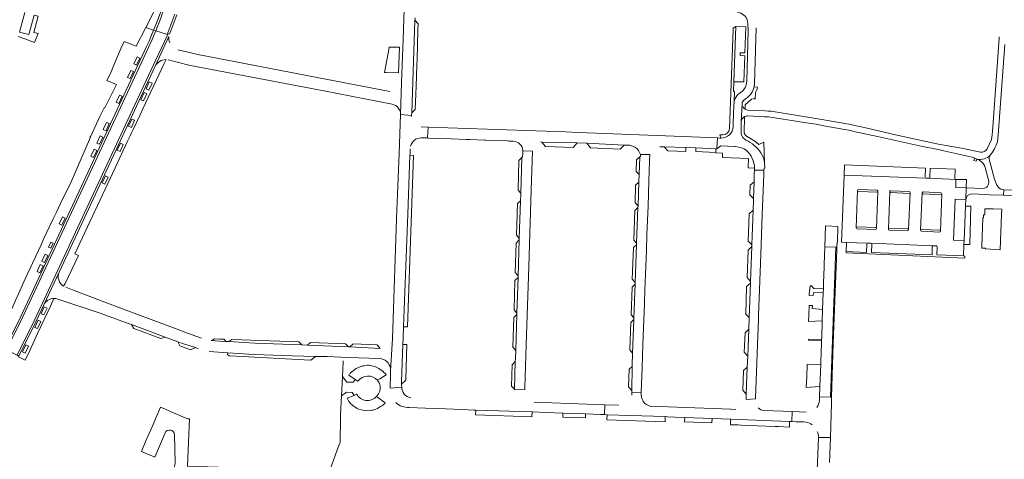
# Model space of a CAD drawing. Header units: metres. Extents: x 166325 to 190320, y 381923 to 404576.
# Tile 114 of 256: x 172106 to 172599, y 385955 to 386175. Entities that reach past the tile are written whole.
import ezdxf

# ---------------------------------------------------------------- set-up
doc = ezdxf.new("R2010")
doc.units = ezdxf.units.M
for name, color, linetype, lineweight in [('B-WE-VH-VERHARDING_ASFALT-GV', 8, 'Continuous', 18), ('B-WE-VH-VERHARDING_BETONSTRAATSTEEN-GV', 8, 'Continuous', 18), ('B-WE-VH-VERHARDING_FUNDERING_ZAND-GV', 8, 'Continuous', 18), ('B-WE-VH-VERHARDING_STRAATBAKSTEEN-GV', 8, 'Continuous', 18)]:
    doc.layers.add(name, color=color, linetype=linetype, lineweight=lineweight)

msp = doc.modelspace()

# ---------------------------------------------------------------- linework, layer by layer
at = {"layer": 'B-WE-VH-VERHARDING_ASFALT-GV', "flags": 128}
for points in [[(172596.577, 386166.097), (172596.535, 386165.547), (172593.558, 386123.038), (172593.407, 386120.889), (172593.02, 386117.095), (172592.719, 386114.718), (172590.483, 386110.008)], [(172595.654, 386113.665), (172596.144, 386116.985), (172599.358, 386162.371)], [(172467.928, 386132.629), (172467.488, 386123.643)], [(172511.664, 386124.101), (172510.67, 386124.265), (172508.765, 386124.578), (172482.509, 386128.9), (172481, 386128.977), (172479.342, 386129.061), (172470.796, 386129.497)], [(172470.715, 386126.579), (172479.192, 386126.139), (172480.921, 386126.049), (172481.131, 386126.038), (172502.354, 386122.837), (172504.957, 386122.358), (172509.665, 386121.491), (172511.65, 386121.125), (172522.237, 386119.175), (172524.565, 386118.655), (172526.958, 386118.12), (172535.62, 386116.184), (172556.652, 386111.615), (172566.85, 386109.564), (172569.59, 386108.961), (172583.096, 386105.872), (172584.406, 386105.39), (172585.451, 386104.931)], [(172587.268, 386108.429), (172578.625, 386110.204), (172576.763, 386110.586), (172566.251, 386112.491), (172557.735, 386114.195), (172544.69, 386117.074), (172534.705, 386119.458), (172532.017, 386120.1), (172521.308, 386122.462), (172511.664, 386124.101)], [(172574.627, 386084.898), (172579.86, 386084.67), (172580.112, 386090.535), (172574.814, 386090.762), (172574.955, 386094.768), (172561.49, 386095.302), (172559.951, 386095.352), (172519.047, 386096.964), (172517.712, 386063.326), (172519.855, 386063.244), (172530.821, 386062.799), (172532.414, 386062.758), (172563.581, 386061.519), (172565.14, 386061.455)], [(172526.269, 386089.719), (172535.401, 386089.387)], [(172542.379, 386089.102), (172551.516, 386088.731)], [(172535.88, 386088.85), (172535.117, 386070.13)], [(172565.554, 386060.993), (172565.373, 386056.936), (172578.719, 386056.407), (172578.959, 386062.142), (172579.043, 386064.144), (172573.771, 386064.366), (172574.627, 386084.898)], [(172550.759, 386069.009), (172541.602, 386069.351)], [(172566.665, 386068.406), (172557.678, 386068.762)]]:
    msp.add_lwpolyline(points, dxfattribs=at)
at = {"layer": 'B-WE-VH-VERHARDING_ASFALT-GV'}
for points in [[(172469.409, 386129.948, -0.2632589), (172467.928, 386132.629)], [(172470.796, 386129.497, -0.1192477), (172469.409, 386129.948)], [(172469.222, 386126.183, -0.1166848), (172470.715, 386126.579)], [(172590.483, 386110.008, -0.3101533), (172587.268, 386108.429)], [(172592.074, 386106.89, 0.096447), (172595.654, 386113.665)], [(172525.756, 386089.234, -0.4108357), (172526.269, 386089.719)], [(172535.401, 386089.387, -0.4153493), (172535.88, 386088.85)], [(172541.883, 386088.603, -0.4211048), (172542.379, 386089.102)], [(172551.516, 386088.731, -0.3775026), (172551.961, 386088.238)], [(172557.994, 386087.954, -0.4321632), (172558.515, 386088.47)], [(172525.508, 386069.988, -0.3927488), (172525.021, 386070.532)], [(172541.602, 386069.351, -0.3857172), (172541.149, 386069.852)], [(172551.245, 386069.477, -0.3983395), (172550.759, 386069.009)], [(172565.14, 386061.455, -0.3986496), (172565.554, 386060.993)]]:
    msp.add_lwpolyline(points, format="xyb", dxfattribs=at)
at = {"layer": 'B-WE-VH-VERHARDING_ASFALT-GV', "flags": 128}
for points in [[(172597.821, 386077.353), (172597.851, 386079.801), (172593.567, 386079.997), (172591.531, 386080.046), (172589.428, 386080.107), (172589.337, 386076.991), (172588.813, 386076.999), (172588.748, 386075.505), (172588.388, 386075.532), (172587.917, 386061.335), (172587.886, 386060.387), (172589.759, 386060.321), (172589.768, 386059.92), (172594.658, 386059.657), (172596.897, 386059.536), (172597.073, 386059.569)], [(172514.812, 386060.81), (172509.314, 386060.966), (172509.017, 386052.194), (172508.97, 386050.806), (172508.707, 386043.005), (172508.664, 386041.731), (172508.602, 386039.918), (172508.535, 386037.911), (172508.255, 386029.633), (172508.062, 386023.922), (172507.765, 386015.483), (172507.733, 386014.582), (172507.713, 386014.023), (172507.665, 386012.65), (172507.339, 386003.4), (172507.285, 386001.874), (172506.901, 385990.994), (172506.722, 385985.912), (172512.194, 385985.751), (172513.095, 386014.349)]]:
    msp.add_lwpolyline(points, close=True, dxfattribs=at)
at = {"layer": 'B-WE-VH-VERHARDING_BETONSTRAATSTEEN-GV', "flags": 128}
for points in [[(172304.638, 386188.824), (172304.687, 386189.911), (172304.777, 386191.932), (172304.826, 386193.136), (172306.608, 386236.736), (172306.639, 386237.502), (172300.878, 386237.712), (172299.488, 386200.065), (172298.322, 386165.019), (172297.478, 386143.301), (172297.08, 386127.235), (172302.573, 386126.835), (172302.629, 386128.068), (172304.262, 386174.502), (172304.278, 386175.315), (172304.291, 386175.649)], [(172180.666, 386206.817), (172182.598, 386206.679), (172180.919, 386198.537), (172179.314, 386192.241), (172177.96, 386188.449), (172176.025, 386183.65), (172169.548, 386170.821), (172173.489, 386169.494), (172173.652, 386169.904)], [(172106.42, 386168.552), (172109.047, 386178.267)], [(172470.633, 386174.218), (172470.856, 386172.44), (172470.965, 386169.378), (172470.32, 386144.062), (172470.061, 386141.945), (172469.508, 386140.788), (172468.885, 386139.797), (172468.152, 386138.955), (172466.539, 386137.861), (172465.666, 386137.044), (172464.539, 386135.326), (172464.211, 386134.516), (172464.033, 386133.824), (172463.973, 386133.59), (172463.746, 386131.769), (172463.517, 386122.95), (172463.473, 386121.275)], [(172171.841, 386165.339), (172173.489, 386169.494), (172169.548, 386170.821), (172164.83, 386161.478), (172158.781, 386163.765), (172157.213, 386160.668), (172154.452, 386154.026), (172151.692, 386147.384), (172150.075, 386144.24), (172154.875, 386142.216), (172149.053, 386130.533), (172148.67, 386130.673), (172146.635, 386126.228), (172146.511, 386126.284), (172141.879, 386116.01), (172141.696, 386116.093), (172141.651, 386115.992), (172141.95, 386115.862), (172134.958, 386099.779), (172131.717, 386092.398), (172127.683, 386084.574), (172125.046, 386078.697), (172123.168, 386074.933), (172118.392, 386064.781), (172117.137, 386062.055), (172110.427, 386047.486), (172109.179, 386044.932), (172109.164, 386044.902), (172101.105, 386026.644)], [(172463.538, 386169.728), (172461.584, 386120.165)], [(172463.859, 386143.707), (172464.831, 386171.402), (172463.464, 386170.584)], [(172468.173, 386133.494), (172468.697, 386134.245), (172469.595, 386135.087), (172470.583, 386135.774), (172472.27, 386137.428), (172473.092, 386138.715), (172473.725, 386140.087), (172473.965, 386141.041), (172474.013, 386141.233), (172474.13, 386142.736), (172475.01, 386170.606)], [(172181.137, 386166.291), (172174.22, 386151.394)], [(172098.964, 386009.872), (172106.99, 386026.12), (172169.996, 386161.261)], [(172195.661, 386157.237), (172185.536, 386159.729)], [(172154.286, 386100.623), (172160.487, 386113.851), (172161.748, 386116.541), (172162.484, 386118.112), (172162.948, 386119.102), (172163.266, 386119.781), (172166.683, 386127.07), (172168.143, 386130.185), (172178.728, 386152.766), (172179.687, 386154.796)], [(172180.827, 386154.708), (172191.115, 386152.01), (172199.028, 386150.41), (172258.728, 386139.038), (172292.87, 386132.395)], [(172291.714, 386138.727), (172195.661, 386157.237)], [(172174.22, 386151.394), (172151.197, 386102.009), (172126.201, 386048.385)], [(172297.08, 386127.235), (172297.478, 386143.301)], [(172463.473, 386121.275), (172463.517, 386122.95), (172463.746, 386131.769), (172463.973, 386133.59), (172464.105, 386138.725), (172463.705, 386138.776), (172463.859, 386143.707)], [(172475.573, 386140.97), (172473.965, 386141.041), (172473.725, 386140.087), (172473.092, 386138.715), (172472.27, 386137.428), (172470.583, 386135.774), (172469.595, 386135.087), (172468.697, 386134.245), (172468.173, 386133.494)], [(172469.409, 386129.948), (172469.4, 386132.115), (172472.652, 386134.897), (172474.093, 386135.28), (172474.534, 386135.006), (172474.66, 386138.234)], [(172469.826, 386114.378), (172468.363, 386115.776), (172467.636, 386116.879), (172467.484, 386117.804), (172467.552, 386122.716), (172467.488, 386123.643), (172467.928, 386132.629), (172467.924, 386132.963)], [(172467.924, 386132.963), (172467.928, 386132.629)], [(172302.544, 386126.199), (172302.573, 386126.835), (172297.08, 386127.235), (172296.296, 386107.737), (172294.986, 386075.246), (172293.001, 386014.938), (172292.071, 385999.118), (172292.053, 385998.192), (172292.023, 385996.694), (172291.904, 385990.637), (172291.906, 385990.161), (172297.603, 385990.671)], [(172467.488, 386123.643), (172467.552, 386122.716), (172467.484, 386117.804), (172467.636, 386116.879), (172468.363, 386115.776), (172469.826, 386114.378)], [(172469.051, 386117.891), (172469.222, 386126.183)], [(172307.298, 386115.621), (172307.825, 386115.625), (172310.583, 386115.516), (172310.8, 386120.975), (172307.406, 386121.096)], [(172455.567, 386115.537), (172390.454, 386118.1), (172385.659, 386118.288), (172379.772, 386118.52), (172310.8, 386120.975), (172310.583, 386115.516), (172311.083, 386115.496), (172322.432, 386115.048), (172329.82, 386114.757), (172330.015, 386114.749), (172331.547, 386114.696), (172339.013, 386114.437), (172339.655, 386114.415), (172350.507, 386114.039), (172351.297, 386113.963), (172353.391, 386113.945)], [(172426.849, 386111.129), (172428.927, 386111.056), (172439.82, 386110.672), (172444.855, 386110.494), (172454.768, 386110.145), (172454.862, 386109.784), (172455.306, 386110.091), (172455.567, 386115.537)], [(172457.281, 386115.47), (172456.852, 386115.487), (172455.567, 386115.537), (172455.306, 386110.091), (172457.361, 386111.513), (172460.663, 386111.369), (172464.37, 386111.207), (172464.545, 386111.194), (172464.721, 386111.18)], [(172458.222, 386117.052), (172456.852, 386117.104), (172457.281, 386115.47)], [(172478.76, 386113.444), (172476.38, 386112.189), (172474.273, 386113.959), (172472.153, 386115.252), (172470.127, 386116.442)], [(172298.494, 386020.993), (172300.627, 386077.292), (172301.763, 386106.822), (172301.791, 386107.559), (172301.89, 386110.136)], [(172358.234, 386109.001), (172363.099, 386108.979)], [(172367.304, 386113.495), (172367.665, 386113.485), (172385.454, 386113.01), (172390.212, 386112.883), (172408.872, 386111.914), (172410.42, 386111.834)], [(172464.721, 386111.18), (172464.545, 386111.194), (172464.37, 386111.207), (172460.663, 386111.369), (172457.361, 386111.513), (172455.306, 386110.091), (172454.862, 386109.784), (172454.771, 386109.72), (172454.735, 386108.276), (172454.731, 386108.094), (172458.134, 386107.916), (172458.086, 386105.705), (172471.108, 386105.297), (172470.93, 386100.523), (172474.098, 386100.459), (172474.175, 386100.456)], [(172479.226, 386102.85), (172478.76, 386113.444)], [(172417.059, 386107.196), (172421.828, 386107.18)], [(172585.451, 386104.931), (172586.817, 386104.257)], [(172596.285, 386090.743), (172595.661, 386091.543), (172595.272, 386092.176), (172594.23, 386094.953), (172591.593, 386104.841)], [(172128.459, 386041.27), (172129.162, 386042.685), (172135.891, 386056.691), (172134.073, 386057.502), (172154.286, 386100.623)], [(172474.175, 386100.456), (172474.12, 386099.306), (172478.849, 386099.467), (172478.916, 386100.404), (172479.338, 386100.351), (172479.226, 386102.85)], [(172559.793, 386100.379), (172519.248, 386102.029), (172519.247, 386102.01), (172519.047, 386096.964), (172559.951, 386095.352)], [(172559.514, 386095.819), (172559.793, 386100.379)], [(172562.063, 386100.409), (172561.958, 386095.742)], [(172574.392, 386095.252), (172574.566, 386099.88), (172562.063, 386100.409)], [(172589.605, 386100.668), (172591.349, 386093.83)], [(172561.49, 386095.302), (172574.955, 386094.768), (172574.799, 386094.787)], [(172525.756, 386089.234), (172525.021, 386070.532)], [(172588.599, 386090.196), (172580.112, 386090.535), (172579.86, 386084.67)], [(172582.847, 386087.47), (172589.635, 386087.17), (172591.748, 386087.065), (172598.807, 386086.823), (172598.928, 386089.601)], [(172526.231, 386088.716), (172535.367, 386088.371)], [(172541.883, 386088.603), (172541.149, 386069.852)], [(172551.464, 386087.73), (172542.334, 386088.121)], [(172551.245, 386069.477), (172551.961, 386088.238)], [(172557.994, 386087.954), (172557.264, 386069.263)], [(172567.41, 386087.108), (172558.469, 386087.466)], [(172567.457, 386088.119), (172558.515, 386088.47)], [(172567.145, 386068.859), (172567.903, 386087.604)], [(172525.508, 386069.988), (172534.627, 386069.665)], [(172525.536, 386071.058), (172534.653, 386070.667)], [(172550.807, 386069.989), (172541.644, 386070.357)], [(172566.673, 386069.405), (172557.736, 386069.743)], [(172530.821, 386062.799), (172519.855, 386063.244)], [(172530.395, 386062.386), (172530.271, 386058.229), (172520.084, 386058.702), (172520.056, 386058.004), (172579.344, 386055.234), (172579.379, 386056.068), (172579.392, 386056.38), (172578.719, 386056.407), (172565.373, 386056.936), (172565.554, 386060.993)], [(172520.253, 386062.805), (172520.084, 386058.702), (172530.271, 386058.229), (172530.395, 386062.386)], [(172532.414, 386062.758), (172530.821, 386062.799)], [(172563.581, 386061.519), (172532.414, 386062.758)], [(172532.803, 386062.35), (172532.644, 386058.207), (172562.998, 386057.018), (172563.123, 386061.098)], [(172565.14, 386061.455), (172563.581, 386061.519)], [(172126.201, 386048.385), (172118.534, 386031.974)], [(172157.838, 386029.929), (172149.12, 386033.329), (172133.66, 386039.16), (172129.489, 386040.772)], [(172121.825, 386031.237), (172123.603, 386035.141)], [(172118.534, 386031.974), (172114.556, 386023.406), (172106.077, 386006.311), (172105.855, 386005.863), (172109.216, 386004.205), (172111.65, 386009.424), (172115.434, 386017.538), (172121.825, 386031.237)], [(172125.611, 386034.824), (172146.802, 386027.701), (172149.398, 386026.764), (172161.317, 386022.462), (172162.487, 386022.04), (172165.115, 386021.091), (172179.339, 386015.776), (172185.612, 386013.432), (172188.486, 386012.358), (172194.462, 386010.545), (172195.76, 386009.968)], [(172197.488, 386015.228), (172188.588, 386018.445), (172187.92, 386018.694), (172157.838, 386029.929)], [(172297.504, 385993.582), (172298.165, 386012.119), (172298.278, 386015.293), (172298.494, 386020.993)], [(172286.852, 386010.046), (172271.69, 386010.896), (172270.935, 386010.925), (172258.436, 386011.397), (172250.432, 386011.725), (172247.678, 386011.838), (172242.735, 386012.041), (172224.167, 386012.758), (172211.088, 386013.526), (172209.631, 386013.611), (172206.359, 386013.803), (172202.581, 386014.025), (172202.314, 386014.041)], [(172292.071, 385999.118), (172293.001, 386014.938)], [(172298.165, 386012.119), (172297.504, 385993.582)], [(172297.564, 385992.292), (172299.621, 385994.225), (172299.636, 385994.667), (172300.213, 386012.01), (172298.165, 386012.119)], [(172201.26, 386008.622), (172210.541, 386007.838), (172223.8, 386007.102), (172242.759, 386006.405), (172254.412, 386006.137), (172259.972, 386006.104), (172260.346, 386006.063), (172270.645, 386005.618), (172286.439, 386005.066)], [(172270.645, 386005.618), (172260.346, 386006.063)], [(172256.626, 385942.851), (172259.231, 385942.718), (172262.623, 385951.853), (172265.212, 385958.827), (172266.316, 385961.801), (172266.83, 385963.184), (172267.011, 385975.556), (172267.032, 385977.028), (172267.033, 385977.08), (172267.475, 385986.308), (172267.962, 385996.067), (172268.331, 386003.462), (172268.38, 386003.856)], [(172277.143, 386001.024), (172274.894, 386000), (172272.076, 385997.856)], [(172280.342, 386001.74), (172278.792, 386001.44)], [(172275.68, 385993.766), (172274.383, 385994.625), (172274.135, 385994.274), (172273.291, 385993.243), (172270.239, 385993.274), (172267.962, 385996.067), (172267.475, 385986.308), (172270.021, 385988.171), (172272.873, 385988.039), (172273.652, 385986.847), (172273.822, 385986.606), (172275.062, 385987.255)], [(172271.137, 385996.774), (172274.383, 385994.625), (172275.68, 385993.766)], [(172285.542, 385994.154), (172286.737, 385994.928), (172289.927, 385996.899)], [(172288.299, 385998.513), (172286.178, 386000.001)], [(172286.454, 385992.544), (172285.542, 385994.154)], [(172297.603, 385990.671), (172291.906, 385990.161)], [(172275.062, 385987.255), (172273.822, 385986.606), (172270.32, 385985.139), (172271.172, 385983.595), (172272.337, 385982.232)], [(172284.979, 385985.974), (172286.084, 385987.417)], [(172286.16, 385985.168), (172284.979, 385985.974)], [(172359.165, 385989.523), (172354.231, 385989.445)], [(172417.464, 385988.025), (172412.755, 385988.206), (172412.695, 385986.776)], [(172512.635, 385982.77), (172512.681, 385984.271), (172512.726, 385985.735), (172512.194, 385985.751), (172506.722, 385985.912), (172506.667, 385984.529), (172506.657, 385984.234), (172506.644, 385984.116)], [(172191.478, 385974.901), (172190.964, 385974.926), (172190.865, 385974.697), (172188.111, 385975.886), (172185.357, 385977.075), (172182.603, 385978.264), (172179.848, 385979.453), (172176.952, 385980.704), (172175.585, 385977.538), (172174.395, 385974.784), (172173.206, 385972.03), (172172.017, 385969.275), (172170.828, 385966.521), (172169.639, 385963.767), (172168.565, 385961.281), (172168.449, 385961.013), (172167.379, 385958.534), (172174.083, 385955.729), (172179.227, 385967.815)], [(172289.323, 385982.822), (172286.16, 385985.168)], [(172301.378, 385980.572), (172309.501, 385980.244), (172315.561, 385979.999), (172327.818, 385979.504), (172333.894, 385979.259), (172334.769, 385979.232), (172362.964, 385978.345), (172370.052, 385978.076), (172378.325, 385977.762), (172389.557, 385977.335), (172397.311, 385977.041), (172399.166, 385976.979), (172399.321, 385981.874), (172363.911, 385983.175)], [(172406.115, 385981.633), (172405.949, 385981.631), (172399.321, 385981.874), (172399.166, 385976.979), (172400.392, 385976.938), (172429.465, 385975.965), (172430.549, 385975.921), (172434.434, 385975.764), (172439.22, 385975.571), (172452.903, 385975.019), (172457.65, 385974.828), (172462.16, 385974.646), (172491.741, 385973.551), (172492.771, 385973.513), (172492.954, 385978.499), (172478.744, 385979.015)], [(172430.842, 385980.805), (172422.155, 385981.109)], [(172464.728, 385979.577), (172462.384, 385979.701), (172430.842, 385980.805)], [(172474.687, 385984.876), (172469.936, 385984.507)], [(172506.102, 385965.574), (172512.106, 385965.444), (172512.635, 385982.77)], [(172500.077, 385978.241), (172492.954, 385978.499), (172492.771, 385973.513), (172494.942, 385973.432), (172498.23, 385973.31), (172498.827, 385973.288), (172500.072, 385973.212)], [(172244.941, 385939.361), (172245.013, 385940.026), (172245.171, 385940.857), (172245.403, 385941.671), (172245.707, 385942.46), (172246.08, 385943.22), (172246.519, 385943.942), (172247.021, 385944.623), (172247.582, 385945.256), (172248.197, 385945.837), (172248.861, 385946.36), (172249.57, 385946.822), (172250.317, 385947.219), (172253.65, 385948.979), (172241.942, 385949.396), (172190.472, 385951.23), (172191.478, 385974.901)], [(172183.879, 385966.941), (172184.308, 385952.792), (172182.084, 385939.845), (172188.064, 385939.661), (172188.489, 385942.175)], [(172512.106, 385965.444), (172506.102, 385965.574), (172505.383, 385944.832), (172505.338, 385939.181)], [(172511.609, 385953.059), (172512.106, 385965.444)]]:
    msp.add_lwpolyline(points, dxfattribs=at)
at = {"layer": 'B-WE-VH-VERHARDING_BETONSTRAATSTEEN-GV'}
for points in [[(172465.72, 386178.383, -0.3022683), (172470.633, 386174.218)], [(172463.464, 386170.584, -0.060698), (172463.538, 386169.728)], [(172181.592, 386163.19, -0.1469058), (172181.137, 386166.291)], [(172174.22, 386151.394, -0.2776972), (172179.687, 386154.796)], [(172474.66, 386138.234, 0.0983445), (172475.573, 386140.97)], [(172468.173, 386133.494, 0.1899455), (172467.924, 386132.963)], [(172292.87, 386132.395, -0.3614461), (172297.08, 386127.235)], [(172469.222, 386126.183, 0.2437821), (172467.488, 386123.643)], [(172463.473, 386121.275, -0.4181964), (172457.281, 386115.47)], [(172461.584, 386120.165, -0.4131282), (172458.222, 386117.052)], [(172302.062, 386111.325, -0.328153), (172307.298, 386115.621)], [(172353.391, 386113.945, -0.3898024), (172358.234, 386109.001)], [(172470.127, 386116.442, -0.1579956), (172469.051, 386117.891)], [(172469.826, 386114.378, -0.1393368), (172477.398, 386108.149)], [(172410.42, 386111.834, -0.3620721), (172417.059, 386107.196)], [(172470.195, 386109.264, 0.123458), (172464.721, 386111.18)], [(172474.175, 386100.456, 0.1984621), (172470.195, 386109.264)], [(172479.226, 386102.85, 0.0997385), (172477.398, 386108.149)], [(172592.074, 386106.89, -0.2610013), (172585.451, 386104.931)], [(172586.817, 386104.257, -0.2066907), (172589.605, 386100.668)], [(172591.593, 386104.841, -0.2291922), (172592.074, 386106.89)], [(172561.958, 386095.742, -0.4147996), (172561.49, 386095.302)], [(172574.799, 386094.787, -0.3571084), (172574.392, 386095.252)], [(172525.756, 386089.234, 0.4078317), (172526.231, 386088.716)], [(172591.349, 386093.83, -0.4318766), (172588.599, 386090.196)], [(172598.928, 386089.601, -0.2373913), (172596.285, 386090.743)], [(172535.88, 386088.85, -0.3992084), (172535.367, 386088.371)], [(172541.883, 386088.603, 0.3847476), (172542.334, 386088.121)], [(172551.961, 386088.238, -0.3572041), (172551.464, 386087.73)], [(172557.994, 386087.954, 0.3906386), (172558.469, 386087.466)], [(172567.903, 386087.604, -0.3427777), (172567.41, 386087.108)], [(172567.903, 386087.604, 0.3859354), (172567.457, 386088.119)], [(172579.86, 386084.67, -0.3986785), (172582.847, 386087.47)], [(172525.021, 386070.532, -0.3429524), (172525.536, 386071.058)], [(172534.627, 386069.665, 0.3885176), (172535.117, 386070.13)], [(172534.653, 386070.667, -0.3567136), (172535.117, 386070.13)], [(172541.149, 386069.852, -0.3519855), (172541.644, 386070.357)], [(172551.245, 386069.477, 0.3367669), (172550.807, 386069.989)], [(172557.264, 386069.263, -0.3340278), (172557.736, 386069.743)], [(172566.673, 386069.405, -0.371212), (172567.145, 386068.859)], [(172557.264, 386069.263, 0.3749033), (172557.678, 386068.762)], [(172566.665, 386068.406, 0.3762322), (172567.145, 386068.859)], [(172519.855, 386063.244, -0.3267877), (172520.253, 386062.805)], [(172530.395, 386062.386, -0.3930251), (172530.821, 386062.799)], [(172532.803, 386062.35, 0.3730723), (172532.414, 386062.758)], [(172563.123, 386061.098, -0.3400845), (172563.581, 386061.519)], [(172126.201, 386048.385, 0.373169), (172128.459, 386041.27)], [(172118.534, 386031.974, -0.2766555), (172123.603, 386035.141)], [(172123.603, 386035.141, -0.0870266), (172125.611, 386034.824)], [(172278.792, 386001.44, 0.0643186), (172277.143, 386001.024)], [(172286.178, 386000.001, 0.1306766), (172280.342, 386001.74)], [(172286.439, 386005.066, -0.3657736), (172292.021, 386000.002)], [(172272.076, 385997.856, 0.1440723), (172271.137, 385996.774)], [(172275.68, 385993.766, -0.464815), (172285.542, 385994.154)], [(172289.927, 385996.899, 0.0468838), (172288.299, 385998.513)], [(172286.084, 385987.417, 0.2321164), (172286.454, 385992.544)], [(172297.504, 385993.582, 0.0419141), (172297.564, 385992.292)], [(172297.603, 385990.671, -0.0288693), (172297.564, 385992.292)], [(172302.131, 385985.517, -0.3728833), (172297.603, 385990.671)], [(172275.062, 385987.255, 0.5116147), (172284.979, 385985.974)], [(172422.155, 385981.109, -0.3922667), (172417.464, 385988.025)], [(172272.337, 385982.232, 0.0222701), (172273.258, 385981.443)], [(172273.258, 385981.443, 0.0614901), (172276.056, 385979.753)], [(172284.703, 385979.717, 0.0333108), (172287.74, 385981.413)], [(172287.74, 385981.413, 0.0902464), (172289.323, 385982.822)], [(172294.702, 385983.058, 0.2200584), (172301.378, 385980.572)], [(172506.644, 385984.116, -0.1146562), (172505.357, 385980.53)], [(172276.056, 385979.753, 0.125968), (172281.964, 385979.037)], [(172281.964, 385979.037, 0.0817295), (172284.703, 385979.717)], [(172478.744, 385979.015, -0.1987271), (172476.065, 385980.395)], [(172500.072, 385973.212, -0.1455959), (172503.085, 385971.813)], [(172179.227, 385967.815, -0.8030991), (172183.879, 385966.941)], [(172505.572, 385968.511, -0.0823496), (172506.086, 385966.962)], [(172506.086, 385966.962, -0.0685759), (172506.102, 385965.574)]]:
    msp.add_lwpolyline(points, format="xyb", dxfattribs=at)
at = {"layer": 'B-WE-VH-VERHARDING_BETONSTRAATSTEEN-GV', "flags": 128}
for points in [[(172305.181, 386152.045), (172305.281, 386155.019), (172305.768, 386169.446), (172305.899, 386172.724), (172304.262, 386174.502), (172302.629, 386128.068), (172304.402, 386129.725), (172304.675, 386137.521), (172304.805, 386141.374)], [(172464.831, 386171.402), (172463.859, 386143.707), (172468.839, 386143.583), (172469.301, 386156.666), (172466.908, 386156.739), (172466.931, 386158.22), (172469.363, 386158.152), (172469.819, 386171.209)], [(172296.545, 386160.914), (172291.415, 386160.919), (172291.395, 386160.69), (172289.079, 386148.347), (172289.845, 386148.31), (172296.086, 386148.107)], [(172163.624, 386152.625), (172165.261, 386156.159), (172166.623, 386155.538), (172164.977, 386152.01)], [(172160.47, 386145.841), (172162.095, 386149.382), (172163.441, 386148.752), (172161.821, 386145.221)], [(172169.68, 386140.095), (172171.318, 386143.62), (172172.685, 386142.986), (172171.038, 386139.458)], [(172156.342, 386137.028), (172157.697, 386136.394), (172156.061, 386132.841), (172154.705, 386133.473)], [(172167.13, 386134.679), (172168.785, 386138.216), (172170.156, 386137.568), (172168.485, 386134.041)], [(172160.966, 386121.446), (172162.635, 386125), (172163.989, 386124.36), (172162.339, 386120.81)], [(172148.314, 386119.794), (172149.949, 386123.328), (172151.315, 386122.717), (172149.678, 386119.168)], [(172146.777, 386116.511), (172148.131, 386115.877), (172146.489, 386112.35), (172145.133, 386112.981)], [(172142.049, 386106.363), (172143.692, 386109.903), (172145.062, 386109.26), (172143.4, 386105.755)], [(172155.324, 386109.337), (172156.993, 386112.864), (172158.33, 386112.235), (172156.709, 386108.692)], [(172363.099, 386108.979), (172358.234, 386109.001), (172358.172, 386107.713), (172358.122, 386106.051), (172357.787, 386105.72), (172357.207, 386087.836), (172357.204, 386087.019), (172357.095, 386084.06), (172356.473, 386065.217), (172356.452, 386064.468), (172355.87, 386046.496), (172355.836, 386045.709), (172355.246, 386027.808), (172355.227, 386027.053), (172354.647, 386009.151), (172354.508, 386004.912), (172354.463, 386003.525), (172353.984, 385989.793), (172354.231, 385989.445), (172359.165, 385989.523), (172359.203, 385990.626), (172359.928, 386011.907), (172361.196, 386051.207), (172362.462, 386089.479)], [(172385.454, 386113.01), (172367.665, 386113.485), (172369.537, 386111.281), (172383.432, 386110.808)], [(172408.872, 386111.914), (172390.212, 386112.883), (172392.043, 386110.518), (172406.908, 386109.942)], [(172439.82, 386110.672), (172428.927, 386111.056), (172430.747, 386109.122), (172439.71, 386108.783)], [(172454.862, 386109.784), (172454.768, 386110.145), (172444.855, 386110.494), (172444.794, 386108.659), (172454.735, 386108.276), (172454.771, 386109.72)], [(172301.763, 386106.822), (172300.627, 386077.292), (172298.494, 386020.993), (172300.549, 386020.95), (172303.578, 386106.78)], [(172357.787, 386105.72), (172356.251, 386104.236), (172355.822, 386089.37), (172357.207, 386087.836)], [(172421.828, 386107.18), (172417.059, 386107.196), (172417.044, 386106.365), (172416.711, 386106.064), (172416.39, 386097.184), (172416.321, 386093.794), (172416.282, 386093.311), (172415.856, 386081.543), (172415.819, 386080.672), (172415.175, 386062.861), (172415.13, 386061.986), (172414.45, 386043.188), (172414.434, 386042.366), (172413.781, 386025.481), (172413.773, 386024.634), (172413.16, 386007.799), (172412.959, 386001.518), (172412.911, 386001.112), (172412.782, 385988.997), (172412.755, 385988.206), (172417.464, 385988.025), (172417.911, 386000.534), (172418.347, 386011.969), (172418.643, 386020.38), (172419.073, 386032.568), (172419.344, 386039.654), (172419.609, 386047.043), (172420.076, 386059.146), (172420.351, 386067.203), (172420.868, 386081.389), (172421.332, 386093.914), (172421.676, 386103.92)], [(172416.711, 386106.064), (172415.16, 386104.543), (172414.973, 386098.694), (172416.39, 386097.184)], [(172585.451, 386104.931), (172584.406, 386105.39), (172583.95, 386104.244), (172585.043, 386103.837)], [(172478.849, 386099.467), (172474.12, 386099.306), (172474.023, 386097.255), (172474.002, 386096.233), (172473.958, 386095.26), (172473.916, 386093.832), (172473.908, 386093.575), (172473.617, 386085.131), (172473.589, 386084.434), (172473.415, 386079.312), (172472.78, 386061.962), (172472.747, 386061.079), (172472.092, 386043.705), (172472.072, 386042.875), (172471.441, 386025.582), (172471.436, 386025.046), (172471.261, 386020.21), (172471.239, 386019.693), (172470.746, 386006.267), (172470.538, 386000.702), (172470.037, 385987.28), (172470.024, 385986.929), (172469.978, 385985.666), (172469.936, 385984.507), (172474.687, 385984.876), (172474.7, 385985.318), (172475.156, 385998.448), (172475.809, 386016.554), (172475.942, 386020.082), (172476.124, 386024.905), (172476.194, 386026.758), (172476.671, 386039.486), (172477.3, 386057.321), (172478.021, 386077.212), (172478.776, 386097.125)], [(172149.07, 386092.395), (172147.734, 386093.021), (172149.404, 386096.541), (172150.729, 386095.901)], [(172574.955, 386094.768), (172574.814, 386090.762), (172580.112, 386090.535), (172580.227, 386094.641)], [(172416.282, 386093.311), (172414.674, 386091.862), (172414.419, 386083.052), (172415.856, 386081.543)], [(172473.908, 386093.575), (172472.007, 386091.86), (172471.882, 386087.021), (172473.617, 386085.131)], [(172674.747, 386086.675), (172598.928, 386089.601), (172598.807, 386086.823), (172604.857, 386086.581), (172635.813, 386085.368), (172673.429, 386083.892), (172703.718, 386082.648), (172704.382, 386082.621), (172709.886, 386080.41), (172712.207, 386080.117), (172712.385, 386082.995), (172710.03, 386083.25), (172710.01, 386083.261), (172710.125, 386085.12)], [(172579.731, 386081.434), (172579.86, 386084.67), (172574.627, 386084.898), (172573.771, 386064.366), (172579.043, 386064.144)], [(172357.095, 386084.06), (172355.592, 386082.645), (172355.046, 386066.847), (172356.473, 386065.217)], [(172415.819, 386080.672), (172414.236, 386079.236), (172413.741, 386064.344), (172415.175, 386062.861)], [(172473.415, 386079.312), (172471.543, 386077.581), (172471.042, 386063.778), (172472.78, 386061.962)], [(172127.836, 386076.004), (172129.197, 386075.373), (172127.558, 386071.834), (172126.196, 386072.465)], [(172515.788, 386071.161), (172509.726, 386071.43), (172509.314, 386060.966), (172514.812, 386060.81), (172515.333, 386060.795), (172515.458, 386063.413), (172515.602, 386063.407), (172515.918, 386071.155)], [(172356.452, 386064.468), (172354.913, 386062.838), (172354.429, 386048.185), (172355.87, 386046.496)], [(172122.067, 386063.353), (172123.217, 386062.821), (172122.016, 386060.313), (172120.867, 386060.838)], [(172415.13, 386061.986), (172413.605, 386060.579), (172413.008, 386044.723), (172414.45, 386043.188)], [(172472.747, 386061.079), (172470.94, 386059.405), (172470.401, 386045.582), (172472.092, 386043.705)], [(172515.286, 386059.525), (172515.333, 386060.795), (172514.812, 386060.81), (172513.095, 386014.349), (172512.194, 385985.751), (172512.726, 385985.735), (172513.553, 386012.748)], [(172120.523, 386056.668), (172118.899, 386053.118), (172117.526, 386053.745), (172119.161, 386057.275)], [(172118.149, 386051.56), (172116.498, 386048.01), (172115.14, 386048.627), (172116.759, 386052.191)], [(172355.836, 386045.709), (172354.281, 386044.169), (172353.823, 386029.395), (172355.246, 386027.808)], [(172414.434, 386042.366), (172412.884, 386040.866), (172412.384, 386026.989), (172413.781, 386025.481)], [(172472.072, 386042.875), (172470.222, 386041.155), (172469.753, 386027.307), (172471.441, 386025.582)], [(172508.602, 386039.918), (172503.808, 386040.175), (172502.684, 386041.45), (172501.974, 386041.503), (172501.517, 386037.357), (172501.49, 386036.54), (172503.292, 386036.478), (172503.881, 386038.069), (172508.305, 386037.919), (172508.535, 386037.911)], [(172118.788, 386030.988), (172120.15, 386030.357), (172118.532, 386026.875), (172117.148, 386027.455)], [(172508.255, 386029.633), (172502.947, 386030.068), (172503.103, 386031.593), (172501.584, 386031.625), (172501.373, 386026.617), (172501.245, 386023.557), (172508.062, 386023.922)], [(172355.227, 386027.053), (172353.726, 386025.616), (172353.251, 386010.698), (172354.647, 386009.151)], [(172115.672, 386024.2), (172117.014, 386023.554), (172115.306, 386020.011), (172113.968, 386020.677)], [(172162.487, 386022.04), (172163.598, 386020.079), (172177.043, 386015.008), (172179.339, 386015.776), (172165.115, 386021.091)], [(172413.773, 386024.634), (172412.25, 386023.148), (172411.716, 386009.34), (172413.16, 386007.799)], [(172471.239, 386019.693), (172469.409, 386017.981), (172469.03, 386008.165), (172470.746, 386006.267)], [(172109.532, 386011.879), (172110.889, 386011.208), (172109.167, 386007.733), (172107.803, 386008.403)], [(172185.612, 386013.432), (172186.546, 386011.494), (172192, 386009.367), (172194.462, 386010.545), (172188.486, 386012.358)], [(172206.404, 386014.813), (172203.919, 386014.958), (172202.581, 386014.025), (172206.359, 386013.803), (172209.631, 386013.611), (172208.717, 386014.679)], [(172211.088, 386013.526), (172224.167, 386012.758), (172242.735, 386012.041), (172247.678, 386011.838), (172246.144, 386013.362), (172212.631, 386014.661)], [(172250.432, 386011.725), (172258.436, 386011.397), (172270.935, 386010.925), (172269.44, 386012.478), (172252.048, 386013.143)], [(172285.324, 386011.867), (172273.387, 386012.353), (172271.69, 386010.896), (172286.852, 386010.046)], [(172254.412, 386006.137), (172242.759, 386006.405), (172223.8, 386007.102), (172210.541, 386007.838), (172210.514, 386007.129), (172211.211, 386006.387), (172211.592, 386006.367), (172251.951, 386004.31), (172252.192, 386004.293)], [(172354.463, 386003.525), (172352.909, 386001.953), (172352.591, 385991.229), (172353.984, 385989.793)], [(172412.911, 386001.112), (172411.367, 385999.714), (172411.027, 385990.907), (172412.782, 385988.997)], [(172470.538, 386000.702), (172468.693, 385998.983), (172468.339, 385989.16), (172470.037, 385987.28)], [(172507.285, 386001.874), (172500.689, 386002.125), (172500.535, 386002.129), (172500.529, 386001.979), (172500.28, 385996.088), (172500.043, 385990.479), (172506.595, 385990.984), (172506.901, 385990.994)], [(172362.964, 385978.345), (172334.769, 385979.232), (172334.549, 385976.781), (172362.753, 385975.853)], [(172389.557, 385977.335), (172378.325, 385977.762), (172378.269, 385975.717), (172389.509, 385975.328)], [(172429.465, 385975.965), (172400.392, 385976.938), (172400.313, 385974.386), (172429.385, 385973.308)], [(172452.903, 385975.019), (172439.22, 385975.571), (172439.171, 385973.325), (172452.845, 385972.773)], [(172491.741, 385973.551), (172462.16, 385974.646), (172462.1, 385972.952), (172462.063, 385971.922), (172465.919, 385971.768), (172467.514, 385971.705), (172473.783, 385971.455), (172475.659, 385971.38), (172484.561, 385971.025), (172486.204, 385970.959), (172491.679, 385970.741)]]:
    msp.add_lwpolyline(points, close=True, dxfattribs=at)
at = {"layer": 'B-WE-VH-VERHARDING_FUNDERING_ZAND-GV', "flags": 128}
msp.add_lwpolyline([(172507.733, 386014.582), (172501.108, 386014.794), (172501.091, 386014.289), (172507.713, 386014.023)], close=True, dxfattribs=at)
at = {"layer": 'B-WE-VH-VERHARDING_STRAATBAKSTEEN-GV', "flags": 128}
for points in [[(172173.652, 386169.904), (172173.489, 386169.494), (172174.552, 386169.162), (172175.41, 386171.273), (172176.243, 386173.393), (172177.052, 386175.523), (172177.836, 386177.662), (172178.597, 386179.81), (172180.112, 386184.259), (172181.515, 386188.744), (172182.806, 386193.263), (172183.982, 386197.813), (172185.045, 386202.391), (172185.992, 386206.994), (172186.823, 386211.62), (172187.538, 386216.265), (172188.136, 386220.926), (172188.617, 386225.601), (172188.92, 386229.213), (172189.158, 386232.829), (172189.332, 386236.449)], [(172105.748, 386166.368), (172109.118, 386165.126), (172113.852, 386163.381), (172115.67, 386167.771), (172113.516, 386168.41), (172115.711, 386176.444), (172113.722, 386176.971), (172111.083, 386167.31), (172106.42, 386168.552)], [(172177.052, 386175.523), (172176.243, 386173.393), (172175.41, 386171.273), (172174.552, 386169.162), (172180.414, 386167.345), (172180.654, 386168.157), (172184.133, 386177.575)], [(172184.133, 386177.575), (172180.654, 386168.157), (172180.414, 386167.345), (172181.592, 386167.809), (172185.071, 386177.228)], [(172170.893, 386160.818), (172171.641, 386162.444), (172172.376, 386164.077), (172173.096, 386165.717), (172173.801, 386167.363), (172174.552, 386169.162), (172173.489, 386169.494), (172171.841, 386165.339)], [(172181.592, 386167.809), (172180.414, 386167.345), (172180.222, 386166.696), (172173.315, 386151.818), (172150.292, 386102.433), (172125.386, 386049.009), (172117.472, 386032.047), (172113.669, 386023.852), (172105.188, 386006.755), (172106.077, 386006.311), (172114.556, 386023.406), (172118.534, 386031.974), (172126.201, 386048.385), (172151.197, 386102.009), (172174.22, 386151.394)], [(172169.996, 386161.261), (172106.99, 386026.12), (172098.964, 386009.872), (172098.755, 386009.449), (172094.459, 386000.572), (172085.738, 385982.241), (172086.819, 385981.871), (172089.809, 385988.076), (172095.359, 386000.136), (172099.859, 386009.424), (172107.884, 386025.669), (172107.891, 386025.685), (172170.893, 386160.818)]]:
    msp.add_lwpolyline(points, dxfattribs=at)
at = {"layer": 'B-WE-VH-VERHARDING_STRAATBAKSTEEN-GV'}
for points in [[(172179.983, 386187.916, -0.02715), (172173.652, 386169.904)], [(172171.841, 386165.339, -0.0056026), (172169.996, 386161.261)]]:
    msp.add_lwpolyline(points, format="xyb", dxfattribs=at)
at = {"layer": 'B-WE-VH-VERHARDING_STRAATBAKSTEEN-GV', "flags": 128}
for points in [[(172180.414, 386167.345), (172174.552, 386169.162), (172173.801, 386167.363), (172173.096, 386165.717), (172172.376, 386164.077), (172171.641, 386162.444), (172170.893, 386160.818), (172107.891, 386025.685), (172107.884, 386025.669), (172099.859, 386009.424), (172105.188, 386006.755), (172113.669, 386023.852), (172117.472, 386032.047), (172125.386, 386049.009), (172150.292, 386102.433), (172173.315, 386151.818), (172180.222, 386166.696)], [(172582.335, 386081.378), (172580.451, 386081.418), (172579.731, 386081.434), (172579.043, 386064.144), (172578.959, 386062.142), (172579.636, 386062.136), (172581.904, 386062.116)]]:
    msp.add_lwpolyline(points, close=True, dxfattribs=at)

doc.saveas('drawing.dxf')
